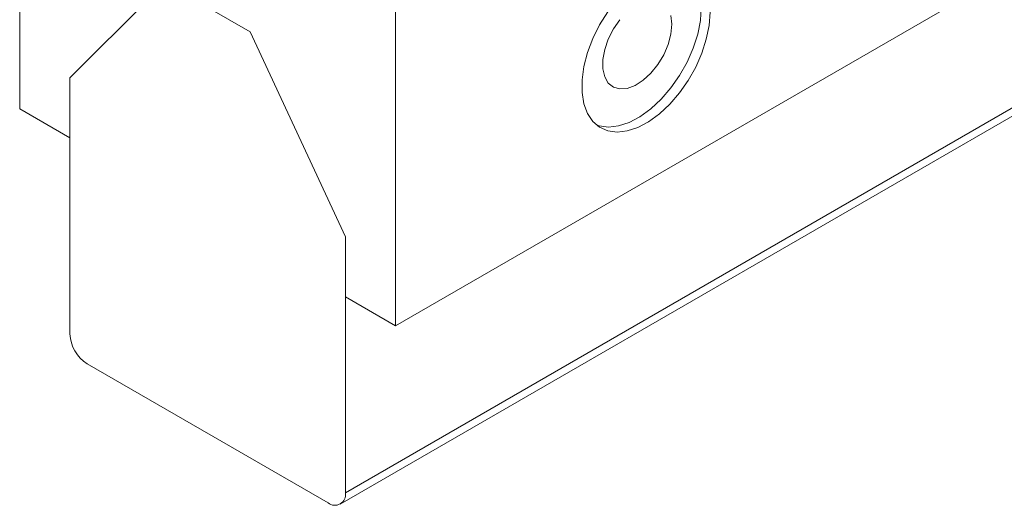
# Model space of a CAD drawing. Header units: millimetres. Extents: x 2171 to 2591, y 1134 to 1431.
# Tile 12 of 18: x 2484 to 2524, y 1296 to 1316. Entities that reach past the tile are written whole.
import ezdxf

# ---------------------------------------------------------------- set-up
doc = ezdxf.new("R2010")
doc.units = ezdxf.units.MM
doc.layers.add('main', color=5, linetype='Continuous', lineweight=50)

msp = doc.modelspace()

# ---------------------------------------------------------------- linework, layer by layer
at = {"layer": 'main', "lineweight": 20}
for p, q in [((2483.639, 1328.762), (2483.639, 1312.432)), ((2537.52, 1325.821), (2498.983, 1303.574)), ((2498.983, 1303.574), (2498.983, 1319.904)), ((2533.702, 1317.982), (2496.932, 1296.755)), ((2489.578, 1317.576), (2485.689, 1313.697)), ((2493.043, 1315.576), (2489.578, 1317.576)), ((2496.725, 1296.297), (2533.702, 1317.644)), ((2496.932, 1307.207), (2493.043, 1315.576)), ((2485.689, 1313.697), (2485.689, 1303.246)), ((2485.689, 1311.248), (2485.689, 1313.697)), ((2483.639, 1312.432), (2485.689, 1311.248)), ((2496.932, 1296.755), (2496.932, 1307.207)), ((2496.932, 1307.207), (2496.932, 1304.757)), ((2496.932, 1304.757), (2498.983, 1303.574)), ((2486.396, 1302.021), (2496.225, 1296.347))]:
    msp.add_line(p, q, dxfattribs=at)
at = {"layer": 'main', "lineweight": 20, "flags": 128}
for points in [[(2507.645, 1316.392), (2507.312, 1315.861), (2507.033, 1315.302), (2506.816, 1314.729), (2506.669, 1314.161), (2506.594, 1313.613), (2506.594, 1313.1), (2506.669, 1312.638), (2506.816, 1312.241), (2507.033, 1311.918), (2507.312, 1311.68), (2507.645, 1311.534), (2508.023, 1311.484), (2508.434, 1311.53), (2508.868, 1311.673), (2509.311, 1311.907), (2509.752, 1312.226), (2510.176, 1312.621), (2510.572, 1313.081), (2510.929, 1313.591), (2511.236, 1314.138), (2511.485, 1314.706), (2511.667, 1315.279), (2511.779, 1315.839), (2511.817, 1316.372)], [(2507.182, 1311.774), (2507.291, 1311.738), (2507.669, 1311.688), (2508.081, 1311.734), (2508.515, 1311.877), (2508.958, 1312.111), (2509.398, 1312.43), (2509.822, 1312.825), (2510.219, 1313.285), (2510.575, 1313.795), (2510.882, 1314.343), (2511.131, 1314.911), (2511.314, 1315.483), (2511.426, 1316.043), (2511.463, 1316.576)], [(2510.261, 1315.882), (2510.223, 1315.483), (2510.111, 1315.062), (2509.93, 1314.641), (2509.691, 1314.243), (2509.407, 1313.889), (2509.092, 1313.599), (2508.765, 1313.388), (2508.441, 1313.267), (2508.14, 1313.243), (2507.876, 1313.317), (2507.665, 1313.486), (2507.518, 1313.74), (2507.442, 1314.065), (2507.442, 1314.444), (2507.518, 1314.857), (2507.665, 1315.281), (2507.876, 1315.693), (2508.14, 1316.071)], [(2510.223, 1316.236), (2510.261, 1315.882)]]:
    msp.add_lwpolyline(points, dxfattribs=at)
at = {"layer": 'main', "lineweight": 20}
for centre, radius, start, end in [((2487.224, 1303.316), 1.537, 182.6055, 237.3945), ((2496.501, 1296.685), 0.437, 230.7967, 9.2139)]:
    msp.add_arc(centre, radius, start, end, dxfattribs=at)

doc.saveas('drawing.dxf')
